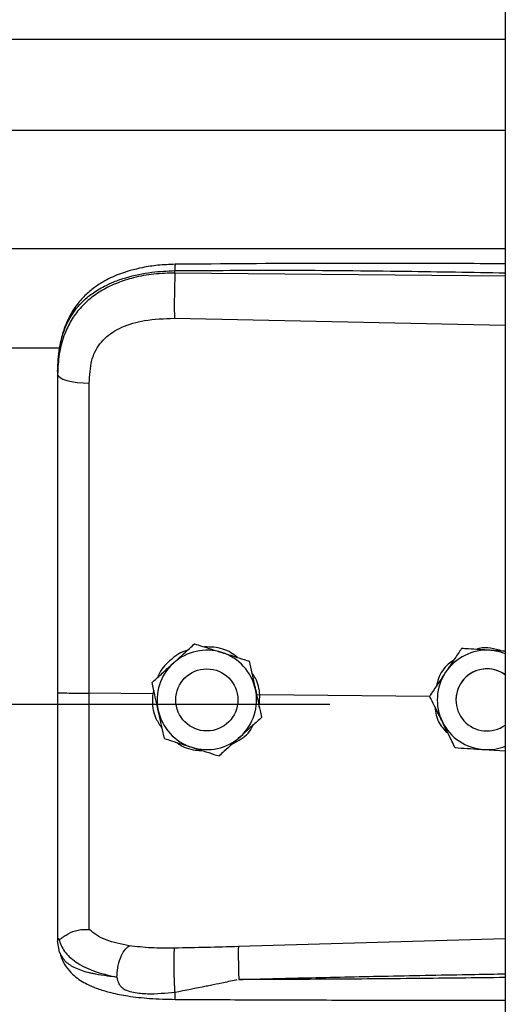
# Model space of a CAD drawing. Header units: inches. Extents: x 170 to 284, y 215 to 248.
# Tile 53 of 256: x 181.741 to 181.8246, y 223.6374 to 223.8069. Entities that reach past the tile are written whole.
import ezdxf

# ---------------------------------------------------------------- set-up
doc = ezdxf.new("R2010")
doc.units = ezdxf.units.IN
doc.header["$LTSCALE"] = 0.25
doc.header["$MEASUREMENT"] = 0
doc.layers.add('RH BENCH MOUNT', color=7, linetype='Continuous')

msp = doc.modelspace()

# ---------------------------------------------------------------- linework, layer by layer
at = {"layer": 'RH BENCH MOUNT'}
for p, q in [((181.8245813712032, 224.1547841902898), (181.824581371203, 219.9543346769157)), ((177.792261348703, 223.8035803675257), (181.8245813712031, 223.8035803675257)), ((177.792261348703, 223.7878962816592), (181.8245813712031, 223.7878962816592)), ((177.792261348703, 223.7675082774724), (181.8245813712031, 223.7675082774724)), ((181.7677341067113, 223.7632966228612), (181.7677341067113, 223.763707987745)), ((181.824581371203, 223.7627599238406), (181.7677341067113, 223.7632966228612)), ((181.7676381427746, 223.7555078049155), (181.824581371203, 223.7542982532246)), ((177.8688095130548, 223.750432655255), (181.748030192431, 223.750432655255)), ((181.747538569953, 223.7463733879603), (181.747538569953, 223.7458850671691)), ((181.7711090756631, 223.6994414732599), (181.771109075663, 223.6994398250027)), ((181.8170525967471, 223.6986450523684), (181.8170525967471, 223.6986467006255)), ((181.8181015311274, 223.6985788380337), (181.8170525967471, 223.6986467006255)), ((181.7805272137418, 223.6964408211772), (181.7805272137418, 223.6964391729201)), ((181.7638013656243, 223.6927854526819), (181.7638013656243, 223.6927838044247)), ((181.7639097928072, 223.6908501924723), (181.7529962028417, 223.6909546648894)), ((181.764095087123, 223.6914397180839), (181.7639097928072, 223.6908501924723)), ((181.7639097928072, 223.6908501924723), (181.7639119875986, 223.690850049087)), ((181.7823475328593, 223.6906736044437), (181.7817994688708, 223.6906195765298)), ((181.7822504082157, 223.6885561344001), (181.7823475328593, 223.6906736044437)), ((181.7823475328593, 223.6906736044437), (181.782349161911, 223.690673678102)), ((181.8115812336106, 223.690393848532), (181.782349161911, 223.690673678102)), ((181.8115672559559, 223.6904221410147), (181.8115672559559, 223.6904237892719)), ((177.822429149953, 223.6890401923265), (181.794413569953, 223.6890401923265)), ((181.7678693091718, 223.6897829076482), (181.7678693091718, 223.6897821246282)), ((181.7785696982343, 223.6897821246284), (181.7785696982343, 223.6897829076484)), ((181.8160809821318, 223.6897829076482), (181.8160809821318, 223.6897821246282)), ((181.7826376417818, 223.6867841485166), (181.7826376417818, 223.6867825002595)), ((181.8208777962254, 223.6812405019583), (181.824581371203, 223.6810007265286)), ((181.747538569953, 223.6488319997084), (181.747538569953, 223.6483031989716)), ((181.7478782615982, 223.6463180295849), (181.747538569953, 223.6483031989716)), ((181.824581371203, 223.6486265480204), (181.7786456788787, 223.6472947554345))]:
    msp.add_line(p, q, dxfattribs=at)
at = {"layer": 'RH BENCH MOUNT', "flags": 128}
msp.add_lwpolyline([(181.747538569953, 223.7458850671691), (181.7476424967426, 223.7455893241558), (181.7479504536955, 223.7453044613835), (181.748451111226, 223.745040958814), (181.7491260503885, 223.7448085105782), (181.749950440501, 223.744615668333), (181.7508939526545, 223.7444695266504), (181.7519218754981, 223.7443754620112), (181.7529963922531, 223.7443369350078)], dxfattribs=at)
at = {"layer": 'RH BENCH MOUNT'}
msp.add_circle((181.7732195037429, 223.6897821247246), 0.005350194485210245, dxfattribs=at)
for centre, radius, start, end in [((181.7732195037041, 223.6897829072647), 0.00856031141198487, 72.32793711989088, 132.3279357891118), ((181.7732195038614, 223.6897829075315), 0.008560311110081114, 12.32793744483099, 72.32793758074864), ((181.821431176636, 223.6897829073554), 0.008560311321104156, 86.29353550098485, 146.2935346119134), ((181.8214311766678, 223.6897829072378), 0.008560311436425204, 68.40767565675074, 86.2935357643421), ((181.7732195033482, 223.6897829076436), 0.008560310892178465, 132.3279357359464, 192.3279369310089), ((181.8214311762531, 223.6897829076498), 0.008560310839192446, 146.2935348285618, 206.2935362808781), ((181.8214311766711, 223.6897829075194), 0.005350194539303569, 53.92810144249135, 179.9999986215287), ((181.8214311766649, 223.6897821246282), 0.00535019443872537, 53.92810057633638, 306.07189942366), ((181.7732195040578, 223.689782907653), 0.008560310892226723, 312.3279357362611, 12.32793693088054), ((181.7732195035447, 223.6897829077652), 0.008560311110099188, 192.3279374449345, 252.327937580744), ((181.8214311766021, 223.6897829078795), 0.008560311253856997, 206.293536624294, 266.2935360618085), ((181.773219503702, 223.6897829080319), 0.00856031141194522, 252.3279371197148, 312.3279357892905), ((181.8214311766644, 223.689782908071), 0.008560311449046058, 266.2935357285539, 291.5923243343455)]:
    msp.add_arc(centre, radius, start, end, dxfattribs=at)
for points, knots in [([(181.7677527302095, 223.7648001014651), (181.7667540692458, 223.76476156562), (181.7648623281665, 223.7646885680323), (181.7615532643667, 223.7641601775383), (181.7583257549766, 223.7632662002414), (181.7555789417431, 223.7619619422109), (181.7535931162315, 223.7606392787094), (181.7519519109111, 223.7591938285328), (181.7506367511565, 223.7576056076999), (181.7495615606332, 223.7558529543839), (181.7487042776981, 223.753943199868), (181.7479593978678, 223.7514245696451), (181.7477440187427, 223.7494869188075), (181.7476250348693, 223.7484164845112)], [0, 0, 0, 0, 0.0977474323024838, 0.1851607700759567, 0.330612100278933, 0.436467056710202, 0.5083182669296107, 0.5850061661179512, 0.6719760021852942, 0.7307948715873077, 0.8036787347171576, 0.8915444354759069, 1, 1, 1, 1]), ([(181.767752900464, 223.7647842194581), (181.7677517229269, 223.7647882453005), (181.767747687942, 223.7648020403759), (181.7677424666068, 223.7646871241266), (181.7677358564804, 223.7643943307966), (181.7677347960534, 223.7639783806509), (181.7677341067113, 223.763707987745)], [0, 0, 0, 0, 0.09787641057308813, 0.3353863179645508, 0.5679606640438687, 1, 1, 1, 1]), ([(181.824581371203, 223.7648830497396), (181.8216822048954, 223.7648977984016), (181.8110542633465, 223.7649518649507), (181.7921107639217, 223.7649885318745), (181.7760675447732, 223.7648644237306), (181.7677527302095, 223.7648001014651)], [0, 0, 0, 0, 0.1530455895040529, 0.5610439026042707, 0.9999999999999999, 0.9999999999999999, 0.9999999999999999, 0.9999999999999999]), ([(181.747538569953, 223.7463733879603), (181.7476012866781, 223.7477298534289), (181.7477196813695, 223.750290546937), (181.7486892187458, 223.753781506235), (181.7499784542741, 223.7561934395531), (181.7513422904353, 223.7578961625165), (181.7524252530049, 223.7589395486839), (181.7534842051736, 223.7597680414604), (181.7544736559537, 223.7604279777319), (181.7557080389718, 223.761123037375), (181.7573020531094, 223.7618487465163), (181.7599657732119, 223.7627567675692), (181.7635008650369, 223.7635167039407), (181.7664074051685, 223.763648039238), (181.7677341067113, 223.763707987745)], [0, 0, 0, 0, 0.1307156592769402, 0.2467609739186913, 0.3577928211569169, 0.4170971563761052, 0.4791482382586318, 0.5177152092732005, 0.5590896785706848, 0.6032945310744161, 0.663348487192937, 0.7353692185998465, 0.8792082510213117, 1, 1, 1, 1]), ([(181.7677341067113, 223.7632966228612), (181.7665181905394, 223.7632633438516), (181.764086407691, 223.7631967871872), (181.7607455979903, 223.7625749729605), (181.7577877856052, 223.7616327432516), (181.7552451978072, 223.7604150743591), (181.7530137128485, 223.7588696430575), (181.7511420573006, 223.7570284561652), (181.749661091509, 223.7548981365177), (181.7484855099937, 223.7523289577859), (181.7476926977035, 223.7492770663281), (181.7475899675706, 223.7470162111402), (181.747538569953, 223.7458850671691)], [0, 0, 0, 0, 0.1111703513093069, 0.2223361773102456, 0.3162781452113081, 0.4102081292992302, 0.5024030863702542, 0.5945790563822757, 0.6845432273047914, 0.7745043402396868, 0.8871807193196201, 0.9999999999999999, 0.9999999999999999, 0.9999999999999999, 0.9999999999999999]), ([(181.7677341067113, 223.7632966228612), (181.7677123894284, 223.7627207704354), (181.7676672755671, 223.7615245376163), (181.7676262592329, 223.759299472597), (181.7676130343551, 223.7571221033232), (181.7676299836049, 223.7560323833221), (181.7676381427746, 223.7555078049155)], [0, 0, 0, 0, 0.2406941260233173, 0.4999999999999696, 0.7593058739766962, 1, 1, 1, 1]), ([(181.7677341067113, 223.763707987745), (181.7740399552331, 223.7637473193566), (181.7872789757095, 223.7638298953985), (181.8062285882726, 223.7636487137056), (181.818869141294, 223.7634277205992), (181.824581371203, 223.7633278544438)], [0, 0, 0, 0, 0.3326703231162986, 0.6984356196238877, 1, 1, 1, 1]), ([(181.7534220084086, 223.7482702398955), (181.7534220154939, 223.7482702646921), (181.7535245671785, 223.7486291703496), (181.7540197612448, 223.7500353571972), (181.7555557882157, 223.752238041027), (181.7586228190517, 223.7541412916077), (181.7627389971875, 223.755352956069), (181.7658917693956, 223.7554526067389), (181.7676381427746, 223.7555078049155)], [0, 0, 0, 0, 4.497367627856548e-06, 0.06509473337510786, 0.261670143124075, 0.475310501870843, 0.7093656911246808, 1, 1, 1, 1]), ([(181.7529963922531, 223.7443369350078), (181.7530663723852, 223.7456615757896), (181.7531363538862, 223.7469862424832), (181.7534220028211, 223.7482702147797), (181.7534220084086, 223.7482702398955)], [0, 0, 0, 0, 0.9999804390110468, 0.9999999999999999, 0.9999999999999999, 0.9999999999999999, 0.9999999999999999]), ([(181.747538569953, 223.7458850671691), (181.747538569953, 223.7422548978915), (181.747538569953, 223.7349839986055), (181.747538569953, 223.7239032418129), (181.747538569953, 223.7127206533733), (181.747538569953, 223.7017519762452), (181.747538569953, 223.6945041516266), (181.747538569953, 223.6910243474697)], [0, 0, 0, 0, 0.2027568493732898, 0.4061035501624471, 0.6088604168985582, 0.8122072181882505, 1, 1, 1, 1]), ([(181.7529962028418, 223.6909546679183), (181.7529962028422, 223.6909546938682), (181.7529962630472, 223.6943410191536), (181.7529963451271, 223.7013877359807), (181.752996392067, 223.712060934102), (181.7529963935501, 223.7229370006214), (181.7529963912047, 223.7337243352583), (181.7529963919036, 223.7407994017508), (181.7529963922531, 223.7443369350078)], [0, 0, 0, 0, 1.439079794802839e-06, 0.1877923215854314, 0.3908439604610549, 0.59389561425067, 0.7969478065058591, 1, 1, 1, 1]), ([(181.7674552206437, 223.6961137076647), (181.76839575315, 223.6969703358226), (181.7696501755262, 223.6981128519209), (181.7708170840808, 223.6991755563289), (181.7711090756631, 223.6994414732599)], [0, 0, 0, 0, 0.7497733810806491, 1, 1, 1, 1]), ([(181.7674552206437, 223.6961115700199), (181.76839575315, 223.6969682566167), (181.7696501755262, 223.6981108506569), (181.7708170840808, 223.6991738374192), (181.771109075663, 223.6994398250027)], [0, 0, 0, 0, 0.7497733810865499, 1, 1, 1, 1]), ([(181.7711090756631, 223.6994414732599), (181.7715068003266, 223.6993147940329), (181.7730115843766, 223.6988355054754), (181.7746285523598, 223.6983203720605), (181.7758181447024, 223.6979413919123)], [0, 0, 0, 0, 0.264306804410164, 0.9999999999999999, 0.9999999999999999, 0.9999999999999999, 0.9999999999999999]), ([(181.771109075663, 223.6994398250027), (181.7715068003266, 223.6993130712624), (181.7730115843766, 223.6988335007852), (181.7746285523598, 223.69831829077), (181.7758181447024, 223.6979392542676)], [0, 0, 0, 0, 0.2643068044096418, 1, 1, 1, 1]), ([(181.7784796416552, 223.6970933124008), (181.7781228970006, 223.6973833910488), (181.7769593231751, 223.6983295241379), (181.7749077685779, 223.6988970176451), (181.7733382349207, 223.6989008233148), (181.7728023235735, 223.6989021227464)], [0, 0, 0, 0, 0.2255168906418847, 0.7355556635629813, 1, 1, 1, 1]), ([(181.8170525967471, 223.6986467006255), (181.8166727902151, 223.69807740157), (181.8159042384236, 223.6969254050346), (181.8149680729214, 223.6955220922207), (181.8144321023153, 223.6947186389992), (181.8143099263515, 223.6945354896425)], [0, 0, 0, 0, 0.4299704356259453, 0.8700602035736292, 0.9999999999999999, 0.9999999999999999, 0.9999999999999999, 0.9999999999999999]), ([(181.8170525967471, 223.6986450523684), (181.8166727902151, 223.6980756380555), (181.8159042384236, 223.696923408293), (181.8149680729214, 223.6955199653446), (181.8144321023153, 223.6947165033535), (181.8143099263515, 223.6945333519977)], [0, 0, 0, 0, 0.429970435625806, 0.8700602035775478, 0.9999999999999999, 0.9999999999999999, 0.9999999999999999, 0.9999999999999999]), ([(181.8219845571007, 223.6983253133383), (181.820715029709, 223.6984075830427), (181.8190218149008, 223.6985173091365), (181.8174467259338, 223.698619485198), (181.8170525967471, 223.6986450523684)], [0, 0, 0, 0, 0.749773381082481, 1, 1, 1, 1]), ([(181.8240560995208, 223.6981931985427), (181.8233951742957, 223.6983932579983), (181.8221248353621, 223.6987777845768), (181.8205616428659, 223.69880265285), (181.8197817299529, 223.6985405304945), (181.8196059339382, 223.6984814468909)], [0, 0, 0, 0, 0.4565421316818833, 0.8775020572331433, 0.9999999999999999, 0.9999999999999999, 0.9999999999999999, 0.9999999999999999]), ([(181.7698297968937, 223.6982763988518), (181.7696945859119, 223.6982462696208), (181.7685427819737, 223.6979896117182), (181.7667854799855, 223.6965308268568), (181.765166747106, 223.6949211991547), (181.7648389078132, 223.693812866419), (181.7648055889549, 223.6937002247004)], [0, 0, 0, 0, 0.05931474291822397, 0.5052766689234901, 0.9497204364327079, 1, 1, 1, 1]), ([(181.7758181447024, 223.6979413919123), (181.7760044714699, 223.6978820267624), (181.7774618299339, 223.6974177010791), (181.7790598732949, 223.6969084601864), (181.7803842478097, 223.6964863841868), (181.7805272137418, 223.6964408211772)], [0, 0, 0, 0, 0.1156468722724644, 0.90453427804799, 1, 1, 1, 1]), ([(181.7758181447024, 223.6979392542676), (181.77600447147, 223.697879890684), (181.7774618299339, 223.6974155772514), (181.7790598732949, 223.6969065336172), (181.7803842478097, 223.6964847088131), (181.7805272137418, 223.6964391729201)], [0, 0, 0, 0, 0.1156468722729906, 0.9045342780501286, 1, 1, 1, 1]), ([(181.824581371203, 223.6981571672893), (181.8239384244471, 223.6981987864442), (181.8230795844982, 223.6982543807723), (181.8222045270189, 223.6983110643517), (181.8219845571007, 223.6983253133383)], [0, 0, 0, 0, 0.7486223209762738, 1, 1, 1, 1]), ([(181.7638013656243, 223.6927854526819), (181.7643073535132, 223.6932463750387), (181.7653312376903, 223.6941790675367), (181.7665784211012, 223.6953150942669), (181.7672924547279, 223.6959654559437), (181.7674552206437, 223.6961137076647)], [0, 0, 0, 0, 0.4299704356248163, 0.870060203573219, 0.9999999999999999, 0.9999999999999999, 0.9999999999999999, 0.9999999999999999]), ([(181.7638013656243, 223.6927838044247), (181.7643073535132, 223.6932446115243), (181.7653312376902, 223.6941770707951), (181.7665784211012, 223.6953129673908), (181.7672924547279, 223.695963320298), (181.7674552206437, 223.6961115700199)], [0, 0, 0, 0, 0.4299704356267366, 0.8700602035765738, 1, 1, 1, 1]), ([(181.7805272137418, 223.6964408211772), (181.7806733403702, 223.6957722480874), (181.7809690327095, 223.6944193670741), (181.7813292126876, 223.6927713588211), (181.7815354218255, 223.6918278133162), (181.7815824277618, 223.6916127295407)], [0, 0, 0, 0, 0.4299704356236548, 0.870060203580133, 0.9999999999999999, 0.9999999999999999, 0.9999999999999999, 0.9999999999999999]), ([(181.7805272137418, 223.6964391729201), (181.7806733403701, 223.695770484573), (181.7809690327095, 223.6944173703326), (181.7813292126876, 223.6927692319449), (181.7815354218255, 223.6918256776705), (181.7815824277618, 223.691610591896)], [0, 0, 0, 0, 0.4299704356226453, 0.8700602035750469, 0.9999999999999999, 0.9999999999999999, 0.9999999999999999, 0.9999999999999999]), ([(181.8157105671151, 223.6966350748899), (181.8153910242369, 223.6964170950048), (181.8142376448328, 223.6956303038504), (181.8131442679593, 223.6940296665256), (181.8128464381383, 223.6926249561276), (181.8127583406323, 223.6922094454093)], [0, 0, 0, 0, 0.2125142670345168, 0.7670631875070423, 1, 1, 1, 1]), ([(181.782349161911, 223.690673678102), (181.7823491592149, 223.6906737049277), (181.7822511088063, 223.6916492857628), (181.781991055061, 223.6930414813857), (181.7811865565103, 223.6941308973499), (181.7809671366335, 223.6944280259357)], [0, 0, 0, 0, 1.999769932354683e-05, 0.7272642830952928, 1, 1, 1, 1]), ([(181.8143099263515, 223.6945354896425), (181.8136039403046, 223.6934771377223), (181.8126623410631, 223.6920655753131), (181.8117864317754, 223.6907523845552), (181.8115672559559, 223.6904237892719)], [0, 0, 0, 0, 0.7497733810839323, 1, 1, 1, 1]), ([(181.8143099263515, 223.6945333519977), (181.8136039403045, 223.6934750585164), (181.8126623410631, 223.6920635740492), (181.8117864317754, 223.6907506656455), (181.8115672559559, 223.6904221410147)], [0, 0, 0, 0, 0.7497733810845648, 1, 1, 1, 1]), ([(181.7648565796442, 223.6879552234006), (181.7645849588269, 223.689198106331), (181.7642226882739, 223.690855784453), (181.7638856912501, 223.6923979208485), (181.7638013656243, 223.6927838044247)], [0, 0, 0, 0, 0.7497733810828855, 0.9999999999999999, 0.9999999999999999, 0.9999999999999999, 0.9999999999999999]), ([(181.747538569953, 223.6910243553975), (181.747538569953, 223.6879870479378), (181.747538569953, 223.6818116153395), (181.747538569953, 223.6730246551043), (181.747538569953, 223.664858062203), (181.747538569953, 223.6582780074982), (181.747538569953, 223.6528933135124), (181.747538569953, 223.6501927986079), (181.747538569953, 223.6488319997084)], [0, 0, 0, 0, 0.1870908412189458, 0.3803918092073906, 0.5558755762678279, 0.7364481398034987, 0.8671952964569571, 1, 1, 1, 1]), ([(181.7529964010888, 223.6502640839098), (181.7529964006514, 223.6505267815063), (181.7529963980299, 223.6521012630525), (181.7529963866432, 223.6555326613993), (181.7529962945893, 223.6611339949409), (181.7529960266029, 223.6675738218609), (181.7529956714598, 223.6747998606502), (181.7529954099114, 223.6826747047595), (181.7529954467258, 223.6882026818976), (181.7529955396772, 223.6909546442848), (181.7529955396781, 223.6909546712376)], [0, 0, 0, 0, 0.03155846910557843, 0.1891461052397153, 0.3467338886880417, 0.50432776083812, 0.6619226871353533, 0.8309600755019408, 0.9999983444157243, 1, 1, 1, 1]), ([(181.7639119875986, 223.690850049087), (181.763878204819, 223.6903962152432), (181.7637714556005, 223.6889621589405), (181.7641881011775, 223.6867996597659), (181.765139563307, 223.6854432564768), (181.7655259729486, 223.6848923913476)], [0, 0, 0, 0, 0.2156616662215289, 0.6814629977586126, 1, 1, 1, 1]), ([(181.7815824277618, 223.6916127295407), (181.7818540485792, 223.6903698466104), (181.7822163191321, 223.6887121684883), (181.7825533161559, 223.6871700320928), (181.7826376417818, 223.6867841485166)], [0, 0, 0, 0, 0.7497733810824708, 1, 1, 1, 1]), ([(181.7815824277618, 223.691610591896), (181.7818540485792, 223.6903677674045), (181.7822163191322, 223.6887101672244), (181.782553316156, 223.6871683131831), (181.7826376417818, 223.6867825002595)], [0, 0, 0, 0, 0.7497733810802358, 1, 1, 1, 1]), ([(181.8137565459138, 223.6859909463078), (181.8136699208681, 223.6861662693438), (181.8129923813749, 223.6875375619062), (181.8122494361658, 223.6890413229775), (181.8116337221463, 223.690287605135), (181.8115672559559, 223.6904221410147)], [0, 0, 0, 0, 0.1156468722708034, 0.9045342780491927, 1, 1, 1, 1]), ([(181.8125031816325, 223.6885277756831), (181.8125516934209, 223.6880658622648), (181.8126983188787, 223.6866697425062), (181.8135440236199, 223.6850732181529), (181.814478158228, 223.6842647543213), (181.8147075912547, 223.6840661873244)], [0, 0, 0, 0, 0.2716700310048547, 0.8211147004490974, 0.9999999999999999, 0.9999999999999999, 0.9999999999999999, 0.9999999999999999]), ([(181.7659117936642, 223.6831271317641), (181.7657656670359, 223.6837957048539), (181.7654699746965, 223.6851485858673), (181.7651097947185, 223.6867965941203), (181.7649035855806, 223.6877401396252), (181.7648565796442, 223.6879552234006)], [0, 0, 0, 0, 0.4299704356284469, 0.8700602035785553, 0.9999999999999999, 0.9999999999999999, 0.9999999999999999, 0.9999999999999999]), ([(181.7826376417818, 223.6867825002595), (181.7821316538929, 223.6863215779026), (181.7811077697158, 223.6853888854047), (181.7798605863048, 223.6842528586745), (181.7791465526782, 223.6836024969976), (181.7789837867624, 223.6834542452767)], [0, 0, 0, 0, 0.4299704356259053, 0.8700602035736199, 0.9999999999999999, 0.9999999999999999, 0.9999999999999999, 0.9999999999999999]), ([(181.7776267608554, 223.6822183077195), (181.7781354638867, 223.6824803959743), (181.779541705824, 223.6832049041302), (181.7807822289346, 223.6844363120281), (181.7811615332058, 223.685416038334), (181.781174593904, 223.6854497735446)], [0, 0, 0, 0, 0.3536960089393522, 0.9777456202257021, 1, 1, 1, 1]), ([(181.8159458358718, 223.6815602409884), (181.8157609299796, 223.6819344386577), (181.8150613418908, 223.6833502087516), (181.8143095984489, 223.6848716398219), (181.8137565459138, 223.6859909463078)], [0, 0, 0, 0, 0.2643068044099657, 1, 1, 1, 1]), ([(181.7789837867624, 223.6834542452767), (181.7780432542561, 223.6825976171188), (181.7767888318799, 223.6814551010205), (181.7756219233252, 223.6803923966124), (181.775329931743, 223.6801264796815)], [0, 0, 0, 0, 0.749773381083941, 0.9999999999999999, 0.9999999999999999, 0.9999999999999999, 0.9999999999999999]), ([(181.7659117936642, 223.6831271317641), (181.7663095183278, 223.6830003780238), (181.7678143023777, 223.6825208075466), (181.7694312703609, 223.6820055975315), (181.7706208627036, 223.681626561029)], [0, 0, 0, 0, 0.2643068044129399, 1, 1, 1, 1]), ([(181.7680704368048, 223.6824392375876), (181.7681498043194, 223.6823725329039), (181.7690228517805, 223.6816387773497), (181.7705929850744, 223.6811596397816), (181.7720275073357, 223.6810751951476), (181.7724251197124, 223.6810517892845)], [0, 0, 0, 0, 0.0674096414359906, 0.7415101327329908, 1, 1, 1, 1]), ([(181.7706208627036, 223.681626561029), (181.7708071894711, 223.6815671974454), (181.7722645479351, 223.6811028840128), (181.773862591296, 223.6805938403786), (181.7751869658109, 223.6801720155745), (181.775329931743, 223.6801264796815)], [0, 0, 0, 0, 0.1156468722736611, 0.9045342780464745, 0.9999999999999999, 0.9999999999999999, 0.9999999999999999, 0.9999999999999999]), ([(181.8159458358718, 223.6815602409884), (181.816628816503, 223.6815159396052), (181.8180108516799, 223.681426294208), (181.8196942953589, 223.6813171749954), (181.8206580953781, 223.6812547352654), (181.8208777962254, 223.6812405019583)], [0, 0, 0, 0, 0.4299704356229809, 0.8700602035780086, 1, 1, 1, 1]), ([(181.7477356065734, 223.6485816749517), (181.7477847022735, 223.648573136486), (181.7478854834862, 223.648555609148), (181.7481771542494, 223.6487418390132), (181.7486425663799, 223.64907268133), (181.7495187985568, 223.6496527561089), (181.7509979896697, 223.6502708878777), (181.7523388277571, 223.6502669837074), (181.7529963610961, 223.6502650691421)], [0, 0, 0, 0, 0.1136768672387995, 0.2333502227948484, 0.3620694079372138, 0.5019163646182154, 0.7557448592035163, 1, 1, 1, 1]), ([(181.7598305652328, 223.6474400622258), (181.7584570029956, 223.6477279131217), (181.7563726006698, 223.6481647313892), (181.7541968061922, 223.6492054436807), (181.7533977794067, 223.6499107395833), (181.7529963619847, 223.6502650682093)], [0, 0, 0, 0, 0.4901989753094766, 0.743884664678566, 1, 1, 1, 1]), ([(181.747538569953, 223.6488319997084), (181.7475385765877, 223.6488307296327), (181.74753864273, 223.6488180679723), (181.747545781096, 223.6487139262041), (181.7476441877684, 223.648635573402), (181.7477319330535, 223.6485657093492)], [0, 0, 0, 0, 0.01193493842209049, 0.1189819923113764, 1, 1, 1, 1]), ([(181.7477313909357, 223.6485814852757), (181.7480069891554, 223.6478594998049), (181.7485730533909, 223.6463765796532), (181.750625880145, 223.6445433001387), (181.7536140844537, 223.6429852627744), (181.7563411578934, 223.6423620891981), (181.7577409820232, 223.6420422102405)], [0, 0, 0, 0, 0.2305257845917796, 0.4734878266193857, 0.7297379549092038, 1, 1, 1, 1]), ([(181.7577398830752, 223.6420404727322), (181.7571935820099, 223.6420975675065), (181.7558886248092, 223.6422339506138), (181.7544898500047, 223.6424620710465), (181.7535348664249, 223.6426559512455), (181.7523015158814, 223.6429337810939), (181.7506151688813, 223.6435000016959), (181.7487954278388, 223.6446255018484), (181.7481899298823, 223.6457428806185), (181.7478782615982, 223.6463180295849)], [0, 0, 0, 0, 0.1091879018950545, 0.2608187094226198, 0.3077983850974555, 0.3355235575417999, 0.5627886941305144, 0.7749539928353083, 0.9999999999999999, 0.9999999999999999, 0.9999999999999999, 0.9999999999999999]), ([(181.7478952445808, 223.6462719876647), (181.7480841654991, 223.6456850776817), (181.7484388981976, 223.6445830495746), (181.7494520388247, 223.6431645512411), (181.7505811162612, 223.6420885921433), (181.751728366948, 223.6412917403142), (181.7527755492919, 223.6407353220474), (181.7537184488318, 223.6403231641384), (181.7549638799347, 223.6398567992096), (181.7569088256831, 223.6392962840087), (181.7597878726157, 223.6387347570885), (181.7635215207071, 223.6383124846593), (181.7663028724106, 223.6382450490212), (181.7677910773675, 223.638208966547)], [0, 0, 0, 0, 0.098431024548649, 0.1848217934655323, 0.2573083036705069, 0.3158871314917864, 0.3722739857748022, 0.4121400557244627, 0.4615923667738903, 0.5575876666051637, 0.6828759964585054, 0.8303179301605, 1, 1, 1, 1]), ([(181.7577409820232, 223.6420422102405), (181.7577659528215, 223.6425724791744), (181.7578178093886, 223.6436736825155), (181.7582936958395, 223.6453355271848), (181.7589977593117, 223.6467217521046), (181.759559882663, 223.6472065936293), (181.7598305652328, 223.6474400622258)], [0, 0, 0, 0, 0.2407679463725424, 0.5000000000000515, 0.7592320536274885, 1, 1, 1, 1]), ([(181.7676600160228, 223.6470326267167), (181.7663079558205, 223.6470253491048), (181.7636059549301, 223.6470108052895), (181.7610993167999, 223.6472952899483), (181.7598469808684, 223.6474374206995)], [0, 0, 0, 0, 0.5003922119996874, 1, 1, 1, 1]), ([(181.7677454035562, 223.6394621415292), (181.767729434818, 223.6397027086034), (181.767695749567, 223.6402101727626), (181.7676509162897, 223.6412203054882), (181.7676138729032, 223.6424077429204), (181.767591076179, 223.6436796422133), (181.767585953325, 223.6448831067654), (181.767598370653, 223.6458790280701), (181.7676234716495, 223.6466183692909), (181.7676482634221, 223.6468994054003), (181.7676600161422, 223.6470326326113)], [0, 0, 0, 0, 0.1098512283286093, 0.2317256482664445, 0.3631776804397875, 0.500000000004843, 0.63682231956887, 0.7682743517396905, 0.8901487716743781, 1, 1, 1, 1]), ([(181.7786456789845, 223.6472947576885), (181.7768144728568, 223.6472467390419), (181.7731519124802, 223.6471506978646), (181.7694906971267, 223.6470719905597), (181.7676600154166, 223.6470326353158)], [0, 0, 0, 0, 0.4999797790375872, 1, 1, 1, 1]), ([(181.778645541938, 223.6472947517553), (181.7786380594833, 223.6470559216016), (181.7786265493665, 223.6466885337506), (181.7786277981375, 223.6458266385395), (181.7786351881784, 223.645051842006), (181.7786496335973, 223.6441913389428), (181.7786753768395, 223.6430318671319), (181.7787030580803, 223.6421884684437), (181.7787210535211, 223.6416401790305)], [0, 0, 0, 0, 0.2394508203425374, 0.3683426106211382, 0.4999696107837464, 0.6316010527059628, 0.7605056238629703, 0.9999999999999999, 0.9999999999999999, 0.9999999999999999, 0.9999999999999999]), ([(181.7577401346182, 223.6420372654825), (181.7578146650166, 223.6416669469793), (181.7579185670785, 223.6411506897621), (181.7582903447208, 223.6405533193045), (181.7587109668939, 223.6401204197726), (181.7595147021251, 223.6396759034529), (181.7609920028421, 223.63931435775), (181.7637528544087, 223.639074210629), (181.7661495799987, 223.6393070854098), (181.7677454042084, 223.6394621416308)], [0, 0, 0, 0, 0.100126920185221, 0.1395859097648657, 0.1897135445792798, 0.2582342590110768, 0.3697357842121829, 0.5803479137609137, 1, 1, 1, 1]), ([(181.7677454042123, 223.6394621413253), (181.7695248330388, 223.639809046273), (181.7713124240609, 223.6401575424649), (181.7731304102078, 223.640524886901), (181.7732013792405, 223.6405392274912), (181.7734364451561, 223.6405866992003), (181.7743046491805, 223.6407631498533), (181.775945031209, 223.6410783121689), (181.7774776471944, 223.6414416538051), (181.7783767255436, 223.6416016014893), (181.7784538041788, 223.6416153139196)], [0, 0, 0, 0, 0.5022751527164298, 0.5045790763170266, 0.5086566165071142, 0.5221306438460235, 0.5703313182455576, 0.7514263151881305, 0.9786895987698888, 1, 1, 1, 1]), ([(181.7787212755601, 223.6416378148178), (181.7826213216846, 223.6417370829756), (181.7908914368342, 223.6419475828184), (181.8040033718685, 223.6422297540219), (181.8149512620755, 223.6424423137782), (181.8219674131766, 223.6425703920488), (181.8241424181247, 223.6426084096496), (181.824581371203, 223.6426160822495)], [0, 0, 0, 0, 0.2551597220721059, 0.5410705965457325, 0.8577348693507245, 0.9712884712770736, 1, 1, 1, 1]), ([(181.824581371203, 223.6419710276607), (181.8219837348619, 223.6419390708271), (181.8169177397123, 223.6418767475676), (181.8093535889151, 223.6417959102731), (181.8017013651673, 223.6417266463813), (181.793943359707, 223.6416750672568), (181.7862207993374, 223.6416420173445), (181.7811839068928, 223.6416391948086), (181.778721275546, 223.6416378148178)], [0, 0, 0, 0, 0.1699411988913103, 0.3314248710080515, 0.4948424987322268, 0.6705311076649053, 0.838916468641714, 1, 1, 1, 1]), ([(181.7677911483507, 223.6382308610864), (181.7677904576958, 223.6382239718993), (181.7677839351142, 223.6381589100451), (181.767773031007, 223.6383486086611), (181.7677588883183, 223.6386754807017), (181.7677501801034, 223.6391080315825), (181.7677462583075, 223.6393988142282), (181.7677454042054, 223.6394621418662)], [0, 0, 0, 0, 0.03436729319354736, 0.324566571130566, 0.6210149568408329, 0.9174633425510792, 1, 1, 1, 1]), ([(181.7677910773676, 223.638208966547), (181.7719862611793, 223.6381873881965), (181.780961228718, 223.6381412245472), (181.7953035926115, 223.6380996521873), (181.8100385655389, 223.6380754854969), (181.8199934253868, 223.6380719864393), (181.824581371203, 223.6380703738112)], [0, 0, 0, 0, 0.2216322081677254, 0.4741489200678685, 0.7576483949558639, 1, 1, 1, 1])]:
    msp.add_open_spline(points, degree=3, knots=knots, dxfattribs=at)
msp.add_open_spline([(181.7475385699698, 223.6910243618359), (181.7476197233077, 223.6910154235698), (181.7477820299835, 223.6909975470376), (181.7490348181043, 223.6909748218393), (181.750832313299, 223.6909585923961), (181.7522744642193, 223.6909559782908), (181.7529955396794, 223.6909546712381)], degree=3, dxfattribs=at)

doc.saveas('drawing.dxf')
